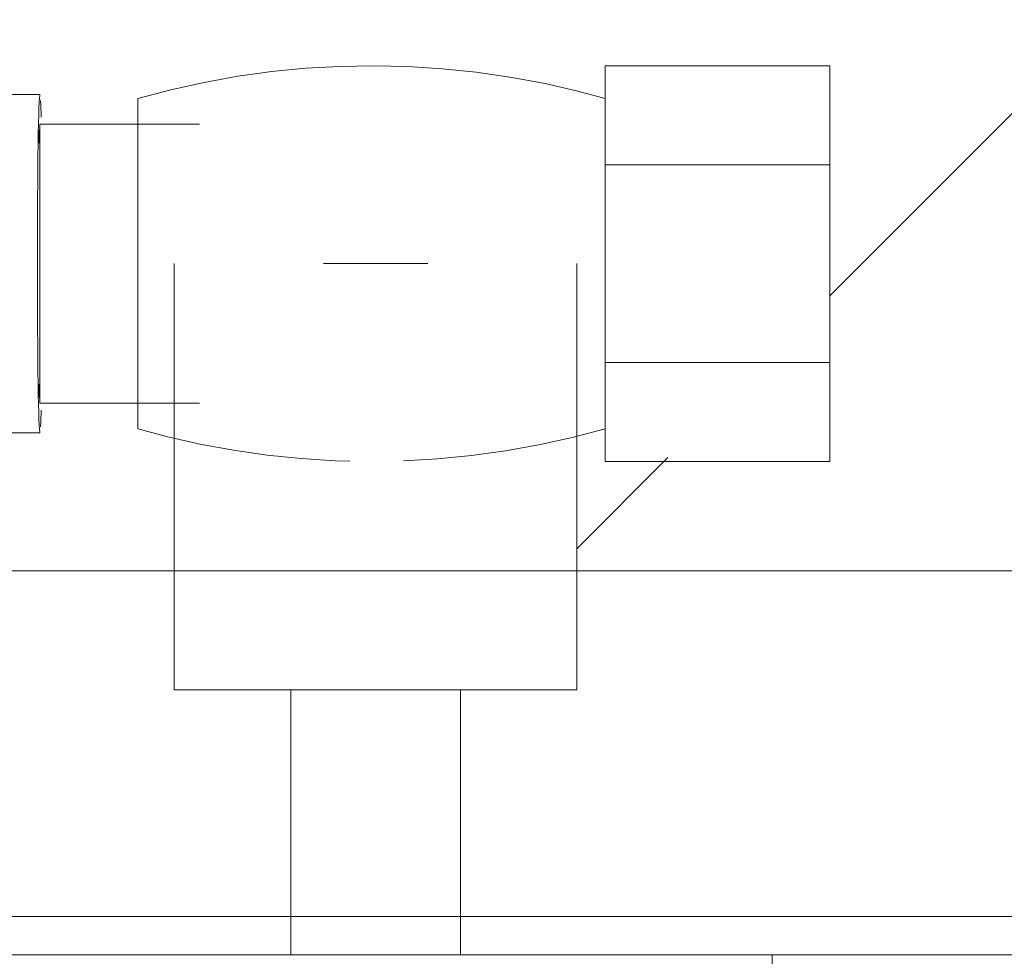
# Model space of a CAD drawing. Header units: metres. Extents: x 2.9 to 42.3, y -72.9 to -49.3.
# Tile 202 of 256: x 19.5428 to 19.6069, y -50.7716 to -50.7107. Entities that reach past the tile are written whole.
import ezdxf

# ---------------------------------------------------------------- set-up
doc = ezdxf.new("R2010")
doc.units = ezdxf.units.M
doc.linetypes.add('Traço', pattern=[0.006, 0.003, -0.003])
for name, color, linetype, lineweight in [('A-DETL-GENF-HDLN', 7, 'Traço', 18), ('A-WALL', 7, 'Continuous', 18), ('A-WALL-PATT', 7, 'Continuous', 18), ('P-SANR-FIXT', 7, 'Continuous', 18)]:
    doc.layers.add(name, color=color, linetype=linetype, lineweight=lineweight)

# ---------------------------------------------------------------- blocks, each defined once
blk = doc.blocks.new('Chuveiro Acessível - BR06_ChuveiroAcessível-7968317-2PAV')
at = {"layer": 'A-DETL-GENF-HDLN', "color": 253, "linetype": 'Continuous', "true_color": 0xaaaaaa}
for p, q in [((0.116686, 0.110449), (0.116686, 0.1)), ((0.116686, 0.110449), (0.116686, 0.1)), ((0.1425, 0.1), (0.116686, 0.1)), ((0.1425, 0.1), (0.116686, 0.1)), ((0.168314, 0.1), (0.1425, 0.1)), ((0.168314, 0.1), (0.1425, 0.1))]:
    blk.add_line(p, q, dxfattribs=at)
at = {"layer": 'P-SANR-FIXT', "color": 253, "true_color": 0xaaaaaa}
for p, q in [((0.136977, 0.1), (0.136977, 0.082738)), ((0.136977, 0.1), (0.136977, 0.082738)), ((0.148023, 0.082738), (0.148023, 0.1)), ((0.148023, 0.082738), (0.148023, 0.1)), ((0.129398, 0.082738), (0.129398, 0.055)), ((0.155602, 0.082738), (0.129398, 0.082738)), ((0.129398, 0.082738), (0.129398, 0.055)), ((0.155602, 0.082738), (0.129398, 0.082738)), ((0.155602, 0.055), (0.155602, 0.082738)), ((0.155602, 0.055), (0.155602, 0.082738)), ((0.112936, 0.06144), (0.112936, 0.067881)), ((0.127548, 0.067881), (0.112936, 0.067881)), ((0.112936, 0.06144), (0.112936, 0.067881)), ((0.127548, 0.067881), (0.112936, 0.067881)), ((0.127548, 0.067881), (0.127548, 0.06144)), ((0.127548, 0.067881), (0.127548, 0.06144)), ((0.157971, 0.065758), (0.157971, 0.044242)), ((0.157971, 0.065758), (0.157971, 0.044242)), ((0.164348, 0.064076), (0.153971, 0.064076)), ((0.164348, 0.064076), (0.153971, 0.064076)), ((0.164348, 0.045924), (0.164348, 0.064076)), ((0.164348, 0.045924), (0.164348, 0.064076)), ((0.112936, 0.04856), (0.112936, 0.06144)), ((0.127548, 0.06144), (0.112936, 0.06144)), ((0.112936, 0.04856), (0.112936, 0.06144)), ((0.127548, 0.06144), (0.112936, 0.06144)), ((0.127548, 0.06144), (0.127548, 0.04856)), ((0.127548, 0.06144), (0.127548, 0.04856)), ((0.139109, 0.055), (0.145891, 0.055)), ((0.139109, 0.055), (0.145891, 0.055)), ((0.112936, 0.042119), (0.112936, 0.04856)), ((0.127548, 0.04856), (0.112936, 0.04856)), ((0.112936, 0.042119), (0.112936, 0.04856)), ((0.127548, 0.04856), (0.112936, 0.04856)), ((0.127548, 0.04856), (0.127548, 0.042119)), ((0.127548, 0.04856), (0.127548, 0.042119)), ((0.153971, 0.045924), (0.164348, 0.045924)), ((0.153971, 0.045924), (0.164348, 0.045924)), ((0.127548, 0.042119), (0.112936, 0.042119)), ((0.127548, 0.042119), (0.112936, 0.042119))]:
    blk.add_line(p, q, dxfattribs=at)
at = {"layer": 'P-SANR-FIXT', "color": 253, "true_color": 0xaaaaaa, "flags": 128}
for points in [[(0.127548, 0.065758), (0.129697, 0.066324), (0.131867, 0.066803), (0.134054, 0.067195), (0.136255, 0.067499), (0.138466, 0.067715), (0.140685, 0.067842)], [(0.127548, 0.065758), (0.129697, 0.066324), (0.131867, 0.066803), (0.134054, 0.067195), (0.136255, 0.067499), (0.138466, 0.067715), (0.140685, 0.067842)], [(0.144174, 0.067852), (0.145128, 0.067831), (0.147345, 0.067692), (0.149556, 0.067464), (0.151755, 0.067148), (0.15394, 0.066744), (0.156107, 0.066254), (0.157971, 0.065758)], [(0.144174, 0.067852), (0.145128, 0.067831), (0.147345, 0.067692), (0.149556, 0.067464), (0.151755, 0.067148), (0.15394, 0.066744), (0.156107, 0.066254), (0.157971, 0.065758)], [(0.164348, 0.066005), (0.166838, 0.066005), (0.169326, 0.066005), (0.171808, 0.066005), (0.174279, 0.066005), (0.176736, 0.066005), (0.179174, 0.066005), (0.18159, 0.066005), (0.18398, 0.066005), (0.18634, 0.066005), (0.188666, 0.066005), (0.190955, 0.066005), (0.193203, 0.066005), (0.195406, 0.066005), (0.197561, 0.066005), (0.199665, 0.066005)], [(0.164348, 0.066005), (0.166838, 0.066005), (0.169326, 0.066005), (0.171808, 0.066005), (0.174279, 0.066005), (0.176736, 0.066005), (0.179174, 0.066005), (0.18159, 0.066005), (0.18398, 0.066005), (0.18634, 0.066005), (0.188666, 0.066005), (0.190955, 0.066005), (0.193203, 0.066005), (0.195406, 0.066005), (0.197561, 0.066005), (0.199665, 0.066005)], [(0.157971, 0.044242), (0.155822, 0.043676), (0.153652, 0.043197), (0.151465, 0.042805), (0.149264, 0.042501), (0.147053, 0.042285), (0.144834, 0.042158), (0.142613, 0.042119), (0.140391, 0.042169), (0.138174, 0.042308), (0.135963, 0.042536), (0.133764, 0.042852), (0.131579, 0.043256), (0.129412, 0.043746), (0.127548, 0.044242)], [(0.157971, 0.044242), (0.155822, 0.043676), (0.153652, 0.043197), (0.151465, 0.042805), (0.149264, 0.042501), (0.147053, 0.042285), (0.144834, 0.042158), (0.142613, 0.042119), (0.140391, 0.042169), (0.138174, 0.042308), (0.135963, 0.042536), (0.133764, 0.042852), (0.131579, 0.043256), (0.129412, 0.043746), (0.127548, 0.044242)], [(0.199239, 0.043995), (0.197125, 0.043995), (0.194959, 0.043995), (0.192747, 0.043995), (0.19049, 0.043995), (0.188193, 0.043995), (0.18586, 0.043995), (0.183493, 0.043995), (0.181098, 0.043995), (0.178677, 0.043995), (0.176234, 0.043995), (0.173774, 0.043995), (0.171301, 0.043995), (0.168817, 0.043995), (0.166329, 0.043995), (0.164348, 0.043995)], [(0.199239, 0.043995), (0.197125, 0.043995), (0.194959, 0.043995), (0.192747, 0.043995), (0.19049, 0.043995), (0.188193, 0.043995), (0.18586, 0.043995), (0.183493, 0.043995), (0.181098, 0.043995), (0.178677, 0.043995), (0.176234, 0.043995), (0.173774, 0.043995), (0.171301, 0.043995), (0.168817, 0.043995), (0.166329, 0.043995), (0.164348, 0.043995)]]:
    blk.add_lwpolyline(points, dxfattribs=at)
at = {"layer": 'P-SANR-FIXT', "color": 253, "true_color": 0xaaaaaa}
for major_axis, start_param, end_param in [((0, 0.011005), 0.261799, 0.523599), ((0, 0.011005), 0.261799, 0.523599), ((0, 0.011005), 4.712389, 6.283185), ((0, 0.011005), 4.712389, 6.283185), ((0, 0.009061), 5.759587, 6.021386), ((0, 0.009061), 5.759587, 6.021386), ((0, 0.011005), 3.141593, 4.712389), ((0, 0.011005), 3.141593, 4.712389), ((0, 0.009061), 3.403392, 3.665191), ((0, 0.009061), 3.403392, 3.665191), ((0, 0.011005), 2.617994, 2.879793), ((0, 0.011005), 2.617994, 2.879793)]:
    blk.add_ellipse((0.164348, 0.055), major_axis=major_axis, ratio=0.014867, start_param=start_param, end_param=end_param, dxfattribs=at)
blk = doc.blocks.new('4 GRE - ESCOLA DE CINEMA E AUDIOVISUAL CINE REX R07_rvt-1-2PAV')
at = {"layer": 'A-WALL-PATT', "true_color": 0xd4d4d4}
h = blk.add_hatch(dxfattribs=at)
h.set_pattern_fill('FP_1', color=254, style=0, pattern_type=2)
h.set_pattern_definition([(50, (21.555, -62.929), (0.546555, -0.047815), [0.05715, -0.62865]), (355, (21.555, -62.929), (-0.105728, 0.573166), [0.04572, -0.50292]), (100.451, (21.601, -62.933), (0.440828, 0.52535), [0.04857, -0.53427]), (46.184, (21.555, -62.776), (0.813237, -0.12613), [0.08573, -0.94298]), (96.636, (21.623, -62.787), (0.71221, 0.742287), [0.07286, -0.80141]), (351.184, (21.555, -62.776), (0.712217, 0.742274), [0.06858, -0.75438]), (21, (21.631, -62.814), (0.454846, -0.306795), [0.05715, -0.62865]), (326, (21.631, -62.814), (0.185405, 0.55256), [0.04572, -0.50292]), (71.451, (21.669, -62.84), (0.64025, 0.245763), [0.04857, -0.53427]), (37.5, (21.555, -62.929), (0.009261, 0.2536672), [0.02515, -0.47168, 0.02515, -0.48539, -0.50482]), (37.5, (21.555, -62.929), (0.009261, 0.2536672), [-1.007, 0.02515, -0.47968]), (7.5, (21.555, -62.929), (0.200456, 0.300546), [0.02515, -0.26594, 0.02515, -0.46025, -0.1924]), (7.5, (21.555, -62.929), (0.200456, 0.300546), [-0.77648, 0.02515, -0.16726]), (327.5, (21.385, -62.929), (0.4067682, -0.0171882), [0.02515, -0.16535, 0.02515, -0.56921, -0.78867]), (327.5, (21.385, -62.929), (0.4067682, -0.0171882), [-0.78486, 0.02515, -0.76352]), (317.5, (21.309, -62.929), (0.444383, 0.076279), [0.02515, -0.2225, 0.02515, -0.36957, -0.56007]), (317.5, (21.309, -62.929), (0.444383, 0.076279), [-0.64237, 0.02515, -0.53492])])
h.paths.add_polyline_path([(21.547339, -50.771542), (21.547339, -50.769042), (21.405988, -50.769042), (21.405988, -50.771542), (21.408488, -50.771542)])
h.paths.add_polyline_path([(21.051319, -50.771542), (21.260988, -50.771542), (21.260988, -50.769042), (19.571511, -50.769616), (19.571511, -50.771542), (20.743298, -50.771542)])
h.paths.add_polyline_path([(19.381126, -50.771542), (19.396465, -50.771542), (19.395709, -50.769042), (19.068488, -50.769042), (19.068488, -50.771542), (19.376437, -50.771542)])
h.paths.add_polyline_path([(19.407511, -50.771542), (19.560465, -50.771542), (19.560465, -50.769042), (19.407511, -50.769429)])
h.paths.add_polyline_path([(17.638488, -50.771542), (18.910988, -50.771542), (18.910988, -50.769042), (16.629839, -50.769042), (16.629839, -50.574042), (16.627339, -50.574042), (16.627339, -50.771542)])
h.paths.add_polyline_path([(19.055988, -50.771542), (19.059988, -50.771542), (19.059988, -50.769042), (19.055988, -50.769042)])
h = blk.add_hatch(dxfattribs=at)
h.set_pattern_fill('FP_2', color=254, style=0, pattern_type=2)
h.set_pattern_definition([(45, (21.555, -62.929), (-0.0795495, 0.0795495), [])])
h.paths.add_polyline_path([(21.547339, -50.746542), (21.547339, -50.596542), (16.652339, -50.596542), (16.652339, -50.746542), (19.388887, -50.746542), (19.388887, -50.737534), (19.387036, -50.73788), (19.387036, -50.739422), (19.372424, -50.739422), (19.372424, -50.713661), (19.387036, -50.714167), (19.387036, -50.715784), (19.40589, -50.714002), (19.417459, -50.715784), (19.417459, -50.717465), (19.423918, -50.717011), (19.423918, -50.715537), (19.481279, -50.715311), (19.483988, -50.714585), (19.489966, -50.715546), (19.530854, -50.715537), (19.544098, -50.715912), (19.544175, -50.717465), (19.550517, -50.7173), (19.551243, -50.71566), (19.566881, -50.713794), (19.58094, -50.714862), (19.58094, -50.713661), (19.595553, -50.713661), (19.595553, -50.739422), (19.58094, -50.739077), (19.58094, -50.7373), (19.57909, -50.73788), (19.57909, -50.746542), (21.383488, -50.746542)])
h.paths.add_polyline_path([(19.487083, -50.746542), (19.552887, -50.746542), (19.552887, -50.73763), (19.550517, -50.736854), (19.54972, -50.735618), (19.544059, -50.736072), (19.544059, -50.737546), (19.423878, -50.737171), (19.42374, -50.735618), (19.417459, -50.736018), (19.417459, -50.7373), (19.41509, -50.738409), (19.41509, -50.746542), (19.480894, -50.746542)])
h.paths.add_polyline_path([(19.552887, -50.736559), (19.552887, -50.736484), (19.551315, -50.736018)])
at = {"layer": 'A-WALL-PATT', "true_color": 0xaaaaaa}
h = blk.add_hatch(dxfattribs=at)
h.set_pattern_fill('FP_22', color=253, style=0, pattern_type=2)
h.set_pattern_definition([(45, (21.555, -62.929), (-0.0795495, 0.0795495), []), (135, (21.555, -62.929), (-0.0795495, -0.0795495), [])])
h.paths.add_polyline_path([(21.258488, -50.773042), (21.258488, -50.771542), (20.133488, -50.771542), (20.133488, -50.773042), (21.051319, -50.773042)])
h.paths.add_polyline_path([(20.003488, -50.773042), (20.053619, -50.773042), (20.053488, -50.771542), (20.003488, -50.771542), (20.003357, -50.773042)])
h.paths.add_polyline_path([(19.507265, -50.773042), (19.541437, -50.773042), (19.541437, -50.771542), (19.507265, -50.771542), (19.505948, -50.773042)])
h.paths.add_polyline_path([(19.425539, -50.773042), (19.461028, -50.773042), (19.459712, -50.771542), (19.425539, -50.771542)])
h.paths.add_polyline_path([(19.376437, -50.773042), (19.376437, -50.771542), (19.350488, -50.771542), (19.350488, -50.773042), (19.357207, -50.773042)])
h.paths.add_polyline_path([(19.908488, -50.773042), (19.908488, -50.771542), (19.590539, -50.771542), (19.590539, -50.773042), (19.819237, -50.773042)])
h.paths.add_polyline_path([(19.299503, -50.773042), (19.316488, -50.773042), (19.316488, -50.771542), (19.299503, -50.771542), (19.299371, -50.773042)])
h.paths.add_polyline_path([(19.208488, -50.773042), (19.208488, -50.771542), (19.058488, -50.771542), (19.058488, -50.773042), (19.203197, -50.773042)])
at = {"layer": 'A-WALL', "color": 253, "true_color": 0xaaaaaa}
for p, q in [((21.283488, -50.746542), (19.066988, -50.746542)), ((21.260988, -50.769042), (19.068488, -50.769042)), ((21.258488, -50.771542), (19.058488, -50.771542)), ((19.068488, -50.771542), (21.258488, -50.771542))]:
    blk.add_line(p, q, dxfattribs=at)
at = {"layer": 'P-SANR-FIXT', "color": 253, "lineweight": 18, "true_color": 0xaaaaaa, "rotation": 180}
blk.add_blockref('Chuveiro Acessível - BR06_ChuveiroAcessível-7968317-2PAV', (19.708488, -50.671542), dxfattribs=at)
blk.add_blockref('Chuveiro Acessível - BR06_ChuveiroAcessível-7968317-2PAV', (19.708488, -50.671542), dxfattribs=at)
blk.add_blockref('Chuveiro Acessível - BR06_ChuveiroAcessível-7968317-2PAV', (19.708488, -50.671542), dxfattribs=at)

msp = doc.modelspace()

# ---------------------------------------------------------------- block references
at = {"lineweight": 5}
msp.add_blockref('4 GRE - ESCOLA DE CINEMA E AUDIOVISUAL CINE REX R07_rvt-1-2PAV', (0, 0), dxfattribs=at)

doc.saveas('drawing.dxf')
